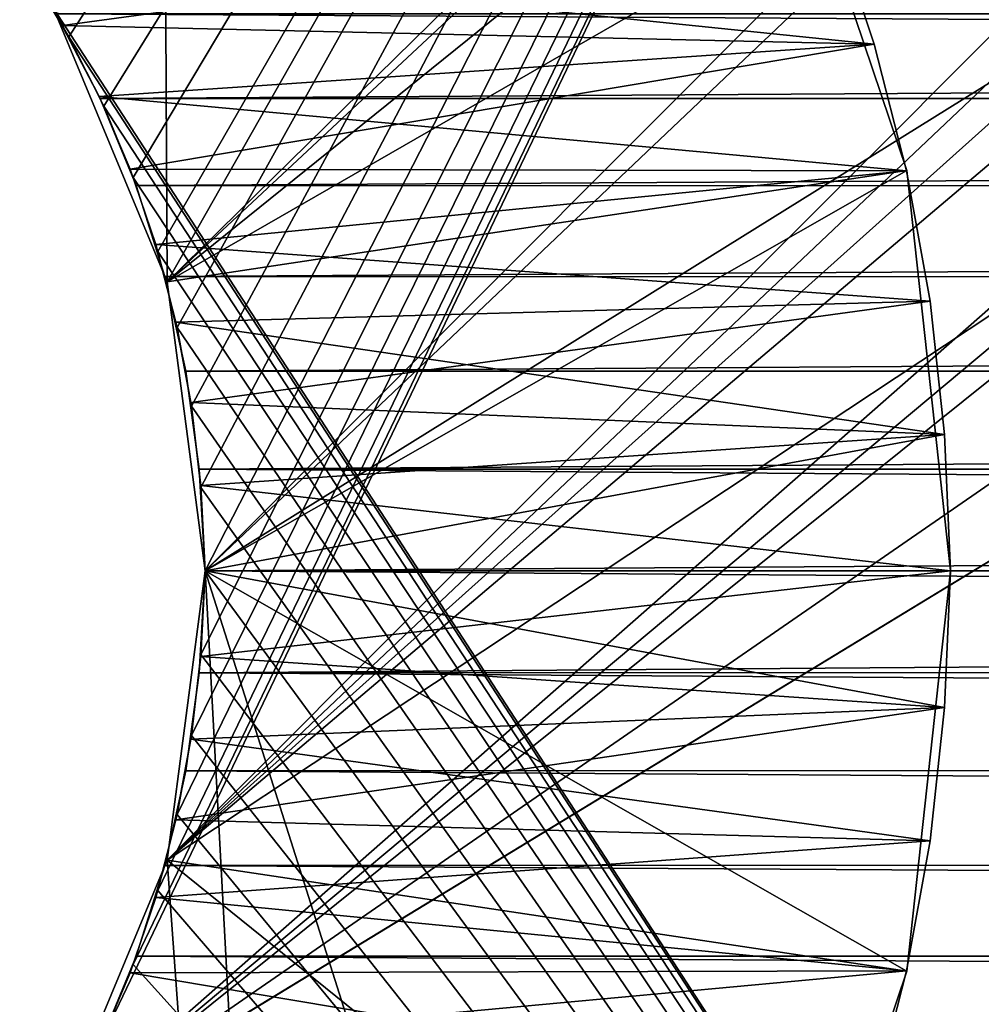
# Model space of a CAD drawing. Header units: millimetres. Extents: x -105 to 105, y -91 to 91.
# Tile 47 of 256: x -9.75 to -8.46, y -73.47 to -72.14. Entities that reach past the tile are written whole.
import ezdxf

# ---------------------------------------------------------------- set-up
doc = ezdxf.new("R2010")
doc.units = ezdxf.units.MM
doc.header["$LTSCALE"] = 22.850203
for name, color, linetype in [('167', 7, 'CONTINUOUS'), ('168', 7, 'CONTINUOUS'), ('181', 7, 'CONTINUOUS'), ('182', 7, 'CONTINUOUS'), ('331', 7, 'CONTINUOUS'), ('332', 7, 'CONTINUOUS'), ('333', 7, 'CONTINUOUS'), ('334', 7, 'CONTINUOUS'), ('335', 7, 'CONTINUOUS'), ('336', 7, 'CONTINUOUS'), ('405', 7, 'CONTINUOUS'), ('406', 7, 'CONTINUOUS'), ('415', 7, 'CONTINUOUS'), ('416', 7, 'CONTINUOUS'), ('823', 7, 'CONTINUOUS')]:
    doc.layers.add(name, color=color, linetype=linetype)

msp = doc.modelspace()

# ---------------------------------------------------------------- linework, layer by layer
at = {"layer": '167', "linetype": 'CONTINUOUS'}
for points in [[(9.6408, -72.2496), (-9.7003, -72.1355), (9.7013, -72.133), (9.6408, -72.2496)], [(-9.6408, -72.249), (-9.7003, -72.1355), (9.6408, -72.2496), (-9.6408, -72.249)], [(-9.5924, -72.3661), (-9.6408, -72.249), (9.6408, -72.2496), (-9.5924, -72.3661)], [(9.5904, -72.371), (-9.5924, -72.3661), (9.6408, -72.2496), (9.5904, -72.371)], [(-9.5541, -72.4882), (-9.5924, -72.3661), (9.5904, -72.371), (-9.5541, -72.4882)], [(9.5512, -72.4948), (-9.5541, -72.4882), (9.5904, -72.371), (9.5512, -72.4948)], [(-9.526, -72.6151), (-9.5541, -72.4882), (9.5512, -72.4948), (-9.526, -72.6151)], [(9.5233, -72.6211), (-9.526, -72.6151), (9.5512, -72.4948), (9.5233, -72.6211)], [(-9.5079, -72.7468), (-9.526, -72.6151), (9.5233, -72.6211), (-9.5079, -72.7468)], [(9.5062, -72.7507), (-9.5079, -72.7468), (9.5233, -72.6211), (9.5062, -72.7507)], [(-9.5, -72.8835), (-9.5079, -72.7468), (9.5, -72.8835), (-9.5, -72.8835)], [(9.5, -72.8835), (-9.5079, -72.7468), (9.5062, -72.7507), (9.5, -72.8835)], [(-9.5079, -73.0201), (-9.5, -72.8835), (9.5062, -73.0162), (-9.5079, -73.0201)], [(-9.5, -72.8835), (9.5, -72.8835), (9.5062, -73.0162), (-9.5, -72.8835)], [(-9.526, -73.1519), (-9.5079, -73.0201), (9.5233, -73.1458), (-9.526, -73.1519)], [(9.5233, -73.1458), (-9.5079, -73.0201), (9.5062, -73.0162), (9.5233, -73.1458)], [(-9.5541, -73.2788), (-9.526, -73.1519), (9.5512, -73.2722), (-9.5541, -73.2788)], [(9.5512, -73.2722), (-9.526, -73.1519), (9.5233, -73.1458), (9.5512, -73.2722)], [(-9.5924, -73.4008), (-9.5541, -73.2788), (9.5904, -73.3959), (-9.5924, -73.4008)], [(9.5904, -73.3959), (-9.5541, -73.2788), (9.5512, -73.2722), (9.5904, -73.3959)], [(-9.6408, -73.518), (-9.5924, -73.4008), (9.6408, -73.5174), (-9.6408, -73.518)], [(9.6408, -73.5174), (-9.5924, -73.4008), (9.5904, -73.3959), (9.6408, -73.5174)]]:
    msp.add_3dface(points, dxfattribs=at)
at = {"layer": '168', "linetype": 'CONTINUOUS'}
for points in [[(-9.7003, -72.1355, 2.5), (-9.6408, -72.249, 2.5), (9.7013, -72.133, 2.5), (-9.7003, -72.1355, 2.5)], [(9.7013, -72.133, 2.5), (-9.6408, -72.249, 2.5), (9.6408, -72.2496, 2.5), (9.7013, -72.133, 2.5)], [(-9.6408, -72.249, 2.5), (-9.5924, -72.3661, 2.5), (9.6408, -72.2496, 2.5), (-9.6408, -72.249, 2.5)], [(9.6408, -72.2496, 2.5), (-9.5924, -72.3661, 2.5), (9.5904, -72.371, 2.5), (9.6408, -72.2496, 2.5)], [(-9.5924, -72.3661, 2.5), (-9.5541, -72.4882, 2.5), (9.5904, -72.371, 2.5), (-9.5924, -72.3661, 2.5)], [(9.5904, -72.371, 2.5), (-9.5541, -72.4882, 2.5), (9.5512, -72.4948, 2.5), (9.5904, -72.371, 2.5)], [(-9.5541, -72.4882, 2.5), (-9.526, -72.6151, 2.5), (9.5512, -72.4948, 2.5), (-9.5541, -72.4882, 2.5)], [(9.5512, -72.4948, 2.5), (-9.526, -72.6151, 2.5), (9.5233, -72.6211, 2.5), (9.5512, -72.4948, 2.5)], [(-9.526, -72.6151, 2.5), (-9.5079, -72.7468, 2.5), (9.5233, -72.6211, 2.5), (-9.526, -72.6151, 2.5)], [(9.5233, -72.6211, 2.5), (-9.5079, -72.7468, 2.5), (9.5062, -72.7507, 2.5), (9.5233, -72.6211, 2.5)], [(-9.5079, -72.7468, 2.5), (-9.5, -72.8835, 2.5), (9.5062, -72.7507, 2.5), (-9.5079, -72.7468, 2.5)], [(-9.5, -72.8835, 2.5), (9.5, -72.8835, 2.5), (9.5062, -72.7507, 2.5), (-9.5, -72.8835, 2.5)], [(-9.5, -72.8835, 2.5), (-9.5079, -73.0201, 2.5), (9.5, -72.8835, 2.5), (-9.5, -72.8835, 2.5)], [(9.5, -72.8835, 2.5), (-9.5079, -73.0201, 2.5), (9.5062, -73.0162, 2.5), (9.5, -72.8835, 2.5)], [(-9.5079, -73.0201, 2.5), (-9.526, -73.1519, 2.5), (9.5233, -73.1458, 2.5), (-9.5079, -73.0201, 2.5)], [(9.5062, -73.0162, 2.5), (-9.5079, -73.0201, 2.5), (9.5233, -73.1458, 2.5), (9.5062, -73.0162, 2.5)], [(-9.526, -73.1519, 2.5), (-9.5541, -73.2788, 2.5), (9.5512, -73.2722, 2.5), (-9.526, -73.1519, 2.5)], [(9.5233, -73.1458, 2.5), (-9.526, -73.1519, 2.5), (9.5512, -73.2722, 2.5), (9.5233, -73.1458, 2.5)], [(-9.5541, -73.2788, 2.5), (-9.5924, -73.4008, 2.5), (9.5904, -73.3959, 2.5), (-9.5541, -73.2788, 2.5)], [(9.5512, -73.2722, 2.5), (-9.5541, -73.2788, 2.5), (9.5904, -73.3959, 2.5), (9.5512, -73.2722, 2.5)], [(-9.5924, -73.4008, 2.5), (-9.6408, -73.518, 2.5), (9.6408, -73.5174, 2.5), (-9.5924, -73.4008, 2.5)], [(9.5904, -73.3959, 2.5), (-9.5924, -73.4008, 2.5), (9.6408, -73.5174, 2.5), (9.5904, -73.3959, 2.5)]]:
    msp.add_3dface(points, dxfattribs=at)
at = {"layer": '181', "linetype": 'CONTINUOUS'}
for points in [[(-9.5, -72.8835), (-9.5079, -73.0201), (-9.5, -72.8835, 2.5), (-9.5, -72.8835)], [(-9.5079, -73.0201), (-9.5079, -73.0201, 2.5), (-9.5, -72.8835, 2.5), (-9.5079, -73.0201)], [(-9.5079, -73.0201), (-9.526, -73.1519), (-9.5079, -73.0201, 2.5), (-9.5079, -73.0201)], [(-9.526, -73.1519), (-9.526, -73.1519, 2.5), (-9.5079, -73.0201, 2.5), (-9.526, -73.1519)], [(-9.526, -73.1519), (-9.5541, -73.2788), (-9.526, -73.1519, 2.5), (-9.526, -73.1519)], [(-9.5541, -73.2788), (-9.5541, -73.2788, 2.5), (-9.526, -73.1519, 2.5), (-9.5541, -73.2788)], [(-9.5541, -73.2788), (-9.5924, -73.4008), (-9.5541, -73.2788, 2.5), (-9.5541, -73.2788)], [(-9.5924, -73.4008), (-9.5924, -73.4008, 2.5), (-9.5541, -73.2788, 2.5), (-9.5924, -73.4008)], [(-9.5924, -73.4008), (-9.6408, -73.518), (-9.5924, -73.4008, 2.5), (-9.5924, -73.4008)], [(-9.6408, -73.518), (-9.6408, -73.518, 2.5), (-9.5924, -73.4008, 2.5), (-9.6408, -73.518)]]:
    msp.add_3dface(points, dxfattribs=at)
at = {"layer": '182', "linetype": 'CONTINUOUS'}
for points in [[(-9.7003, -72.1355), (-9.6408, -72.249), (-9.7003, -72.1355, 2.5), (-9.7003, -72.1355)], [(-9.6408, -72.249), (-9.6408, -72.249, 2.5), (-9.7003, -72.1355, 2.5), (-9.6408, -72.249)], [(-9.6408, -72.249), (-9.5924, -72.3661), (-9.6408, -72.249, 2.5), (-9.6408, -72.249)], [(-9.5924, -72.3661), (-9.5924, -72.3661, 2.5), (-9.6408, -72.249, 2.5), (-9.5924, -72.3661)], [(-9.5924, -72.3661), (-9.5541, -72.4882), (-9.5924, -72.3661, 2.5), (-9.5924, -72.3661)], [(-9.5541, -72.4882), (-9.5541, -72.4882, 2.5), (-9.5924, -72.3661, 2.5), (-9.5541, -72.4882)], [(-9.5541, -72.4882), (-9.526, -72.6151), (-9.5541, -72.4882, 2.5), (-9.5541, -72.4882)], [(-9.526, -72.6151), (-9.526, -72.6151, 2.5), (-9.5541, -72.4882, 2.5), (-9.526, -72.6151)], [(-9.526, -72.6151), (-9.5079, -72.7468), (-9.526, -72.6151, 2.5), (-9.526, -72.6151)], [(-9.5079, -72.7468), (-9.5079, -72.7468, 2.5), (-9.526, -72.6151, 2.5), (-9.5079, -72.7468)], [(-9.5079, -72.7468), (-9.5, -72.8835), (-9.5079, -72.7468, 2.5), (-9.5079, -72.7468)], [(-9.5, -72.8835), (-9.5, -72.8835, 2.5), (-9.5079, -72.7468, 2.5), (-9.5, -72.8835)]]:
    msp.add_3dface(points, dxfattribs=at)
at = {"layer": '331', "linetype": 'CONTINUOUS'}
for points in [[(-8.6575, -72.0102, 2.5), (-8.6023, -72.1762, 2.5), (-9.7488, -72.058, 2.5), (-8.6575, -72.0102, 2.5)], [(-9.7488, -72.058, 2.5), (-8.6023, -72.1762, 2.5), (-9.6912, -72.1512, 2.5), (-9.7488, -72.058, 2.5)], [(-9.6912, -72.1512, 2.5), (-8.6023, -72.1762, 2.5), (-9.6421, -72.2463, 2.5), (-9.6912, -72.1512, 2.5)], [(-8.6023, -72.1762, 2.5), (-8.5589, -72.3465, 2.5), (-9.6421, -72.2463, 2.5), (-8.6023, -72.1762, 2.5)], [(-9.6421, -72.2463, 2.5), (-8.5589, -72.3465, 2.5), (-9.6006, -72.344, 2.5), (-9.6421, -72.2463, 2.5)], [(-9.6006, -72.344, 2.5), (-8.5589, -72.3465, 2.5), (-9.5663, -72.445, 2.5), (-9.6006, -72.344, 2.5)], [(-8.5589, -72.3465, 2.5), (-8.5274, -72.5212, 2.5), (-9.5663, -72.445, 2.5), (-8.5589, -72.3465, 2.5)], [(-9.5663, -72.445, 2.5), (-8.5274, -72.5212, 2.5), (-9.5391, -72.5495, 2.5), (-9.5663, -72.445, 2.5)], [(-8.5274, -72.5212, 2.5), (-8.5078, -72.7002, 2.5), (-9.5391, -72.5495, 2.5), (-8.5274, -72.5212, 2.5)], [(-9.5391, -72.5495, 2.5), (-8.5078, -72.7002, 2.5), (-9.519, -72.6574, 2.5), (-9.5391, -72.5495, 2.5)], [(-9.519, -72.6574, 2.5), (-8.5078, -72.7002, 2.5), (-9.5059, -72.7687, 2.5), (-9.519, -72.6574, 2.5)], [(-8.5078, -72.7002, 2.5), (-8.5, -72.8835, 2.5), (-9.5059, -72.7687, 2.5), (-8.5078, -72.7002, 2.5)], [(-9.5059, -72.7687, 2.5), (-8.5, -72.8835, 2.5), (-9.5, -72.8835, 2.5), (-9.5059, -72.7687, 2.5)], [(-9.5, -72.8835, 2.5), (-8.5078, -73.0667, 2.5), (-9.5059, -72.9982, 2.5), (-9.5, -72.8835, 2.5)], [(-8.5, -72.8835, 2.5), (-8.5078, -73.0667, 2.5), (-9.5, -72.8835, 2.5), (-8.5, -72.8835, 2.5)], [(-9.5059, -72.9982, 2.5), (-8.5078, -73.0667, 2.5), (-9.519, -73.1095, 2.5), (-9.5059, -72.9982, 2.5)], [(-8.5078, -73.0667, 2.5), (-8.5274, -73.2457, 2.5), (-9.519, -73.1095, 2.5), (-8.5078, -73.0667, 2.5)], [(-9.519, -73.1095, 2.5), (-8.5274, -73.2457, 2.5), (-9.5391, -73.2174, 2.5), (-9.519, -73.1095, 2.5)], [(-9.5391, -73.2174, 2.5), (-8.5274, -73.2457, 2.5), (-9.5663, -73.3219, 2.5), (-9.5391, -73.2174, 2.5)], [(-8.5274, -73.2457, 2.5), (-8.5589, -73.4204, 2.5), (-9.5663, -73.3219, 2.5), (-8.5274, -73.2457, 2.5)], [(-9.5663, -73.3219, 2.5), (-8.5589, -73.4204, 2.5), (-9.6006, -73.423, 2.5), (-9.5663, -73.3219, 2.5)], [(-9.6006, -73.423, 2.5), (-8.6023, -73.5907, 2.5), (-9.6421, -73.5206, 2.5), (-9.6006, -73.423, 2.5)], [(-8.5589, -73.4204, 2.5), (-8.6023, -73.5907, 2.5), (-9.6006, -73.423, 2.5), (-8.5589, -73.4204, 2.5)]]:
    msp.add_3dface(points, dxfattribs=at)
at = {"layer": '332', "linetype": 'CONTINUOUS'}
for points in [[(-9.6912, -72.1512, 32.5), (-8.6575, -72.0102, 32.5), (-9.7488, -72.058, 32.5), (-9.6912, -72.1512, 32.5)], [(-8.6023, -72.1762, 32.5), (-8.6575, -72.0102, 32.5), (-9.6912, -72.1512, 32.5), (-8.6023, -72.1762, 32.5)], [(-9.6421, -72.2463, 32.5), (-8.6023, -72.1762, 32.5), (-9.6912, -72.1512, 32.5), (-9.6421, -72.2463, 32.5)], [(-9.6006, -72.344, 32.5), (-8.6023, -72.1762, 32.5), (-9.6421, -72.2463, 32.5), (-9.6006, -72.344, 32.5)], [(-8.5589, -72.3465, 32.5), (-8.6023, -72.1762, 32.5), (-9.6006, -72.344, 32.5), (-8.5589, -72.3465, 32.5)], [(-9.5663, -72.445, 32.5), (-8.5589, -72.3465, 32.5), (-9.6006, -72.344, 32.5), (-9.5663, -72.445, 32.5)], [(-8.5274, -72.5212, 32.5), (-8.5589, -72.3465, 32.5), (-9.5663, -72.445, 32.5), (-8.5274, -72.5212, 32.5)], [(-9.5391, -72.5495, 32.5), (-8.5274, -72.5212, 32.5), (-9.5663, -72.445, 32.5), (-9.5391, -72.5495, 32.5)], [(-9.519, -72.6574, 32.5), (-8.5274, -72.5212, 32.5), (-9.5391, -72.5495, 32.5), (-9.519, -72.6574, 32.5)], [(-8.5078, -72.7002, 32.5), (-8.5274, -72.5212, 32.5), (-9.519, -72.6574, 32.5), (-8.5078, -72.7002, 32.5)], [(-9.5059, -72.7687, 32.5), (-8.5078, -72.7002, 32.5), (-9.519, -72.6574, 32.5), (-9.5059, -72.7687, 32.5)], [(-9.5, -72.8835, 32.5), (-8.5078, -72.7002, 32.5), (-9.5059, -72.7687, 32.5), (-9.5, -72.8835, 32.5)], [(-8.5, -72.8835, 32.5), (-8.5078, -72.7002, 32.5), (-9.5, -72.8835, 32.5), (-8.5, -72.8835, 32.5)], [(-8.5078, -73.0667, 32.5), (-8.5, -72.8835, 32.5), (-9.5059, -72.9982, 32.5), (-8.5078, -73.0667, 32.5)], [(-9.5059, -72.9982, 32.5), (-8.5, -72.8835, 32.5), (-9.5, -72.8835, 32.5), (-9.5059, -72.9982, 32.5)], [(-9.519, -73.1095, 32.5), (-8.5078, -73.0667, 32.5), (-9.5059, -72.9982, 32.5), (-9.519, -73.1095, 32.5)], [(-8.5274, -73.2457, 32.5), (-8.5078, -73.0667, 32.5), (-9.5391, -73.2174, 32.5), (-8.5274, -73.2457, 32.5)], [(-9.5391, -73.2174, 32.5), (-8.5078, -73.0667, 32.5), (-9.519, -73.1095, 32.5), (-9.5391, -73.2174, 32.5)], [(-9.5663, -73.3219, 32.5), (-8.5274, -73.2457, 32.5), (-9.5391, -73.2174, 32.5), (-9.5663, -73.3219, 32.5)], [(-8.5589, -73.4204, 32.5), (-8.5274, -73.2457, 32.5), (-9.5663, -73.3219, 32.5), (-8.5589, -73.4204, 32.5)], [(-9.6006, -73.423, 32.5), (-8.5589, -73.4204, 32.5), (-9.5663, -73.3219, 32.5), (-9.6006, -73.423, 32.5)], [(-8.6023, -73.5907, 32.5), (-8.5589, -73.4204, 32.5), (-9.6421, -73.5206, 32.5), (-8.6023, -73.5907, 32.5)], [(-9.6421, -73.5206, 32.5), (-8.5589, -73.4204, 32.5), (-9.6006, -73.423, 32.5), (-9.6421, -73.5206, 32.5)]]:
    msp.add_3dface(points, dxfattribs=at)
at = {"layer": '333', "linetype": 'CONTINUOUS'}
for points in [[(-8.6023, -72.1762, 2.5), (-8.6575, -72.0102, 2.5), (-8.6023, -72.1762, 32.5), (-8.6023, -72.1762, 2.5)], [(-8.6575, -72.0102, 2.5), (-8.6575, -72.0102, 32.5), (-8.6023, -72.1762, 32.5), (-8.6575, -72.0102, 2.5)], [(-8.5589, -72.3465, 2.5), (-8.6023, -72.1762, 2.5), (-8.5589, -72.3465, 32.5), (-8.5589, -72.3465, 2.5)], [(-8.6023, -72.1762, 2.5), (-8.6023, -72.1762, 32.5), (-8.5589, -72.3465, 32.5), (-8.6023, -72.1762, 2.5)], [(-8.5274, -72.5212, 2.5), (-8.5589, -72.3465, 2.5), (-8.5274, -72.5212, 32.5), (-8.5274, -72.5212, 2.5)], [(-8.5589, -72.3465, 2.5), (-8.5589, -72.3465, 32.5), (-8.5274, -72.5212, 32.5), (-8.5589, -72.3465, 2.5)], [(-8.5078, -72.7002, 2.5), (-8.5274, -72.5212, 2.5), (-8.5078, -72.7002, 32.5), (-8.5078, -72.7002, 2.5)], [(-8.5274, -72.5212, 2.5), (-8.5274, -72.5212, 32.5), (-8.5078, -72.7002, 32.5), (-8.5274, -72.5212, 2.5)], [(-8.5, -72.8835, 2.5), (-8.5078, -72.7002, 2.5), (-8.5, -72.8835, 32.5), (-8.5, -72.8835, 2.5)], [(-8.5078, -72.7002, 2.5), (-8.5078, -72.7002, 32.5), (-8.5, -72.8835, 32.5), (-8.5078, -72.7002, 2.5)]]:
    msp.add_3dface(points, dxfattribs=at)
at = {"layer": '334', "linetype": 'CONTINUOUS'}
for points in [[(-8.5078, -73.0667, 2.5), (-8.5, -72.8835, 2.5), (-8.5078, -73.0667, 32.5), (-8.5078, -73.0667, 2.5)], [(-8.5, -72.8835, 2.5), (-8.5, -72.8835, 32.5), (-8.5078, -73.0667, 32.5), (-8.5, -72.8835, 2.5)], [(-8.5274, -73.2457, 2.5), (-8.5078, -73.0667, 2.5), (-8.5274, -73.2457, 32.5), (-8.5274, -73.2457, 2.5)], [(-8.5078, -73.0667, 2.5), (-8.5078, -73.0667, 32.5), (-8.5274, -73.2457, 32.5), (-8.5078, -73.0667, 2.5)], [(-8.5589, -73.4204, 2.5), (-8.5274, -73.2457, 2.5), (-8.5589, -73.4204, 32.5), (-8.5589, -73.4204, 2.5)], [(-8.5274, -73.2457, 2.5), (-8.5274, -73.2457, 32.5), (-8.5589, -73.4204, 32.5), (-8.5274, -73.2457, 2.5)], [(-8.6023, -73.5907, 2.5), (-8.5589, -73.4204, 2.5), (-8.6023, -73.5907, 32.5), (-8.6023, -73.5907, 2.5)], [(-8.5589, -73.4204, 2.5), (-8.5589, -73.4204, 32.5), (-8.6023, -73.5907, 32.5), (-8.5589, -73.4204, 2.5)]]:
    msp.add_3dface(points, dxfattribs=at)
at = {"layer": '335', "linetype": 'CONTINUOUS'}
for points in [[(-9.5, -72.8835, 2.5), (-9.5059, -72.9982, 2.5), (-9.5, -72.8835, 32.5), (-9.5, -72.8835, 2.5)], [(-9.5059, -72.9982, 2.5), (-9.5059, -72.9982, 32.5), (-9.5, -72.8835, 32.5), (-9.5059, -72.9982, 2.5)], [(-9.5059, -72.9982, 2.5), (-9.519, -73.1095, 2.5), (-9.5059, -72.9982, 32.5), (-9.5059, -72.9982, 2.5)], [(-9.519, -73.1095, 2.5), (-9.519, -73.1095, 32.5), (-9.5059, -72.9982, 32.5), (-9.519, -73.1095, 2.5)], [(-9.519, -73.1095, 2.5), (-9.5391, -73.2174, 2.5), (-9.519, -73.1095, 32.5), (-9.519, -73.1095, 2.5)], [(-9.5391, -73.2174, 2.5), (-9.5391, -73.2174, 32.5), (-9.519, -73.1095, 32.5), (-9.5391, -73.2174, 2.5)], [(-9.5391, -73.2174, 2.5), (-9.5663, -73.3219, 2.5), (-9.5391, -73.2174, 32.5), (-9.5391, -73.2174, 2.5)], [(-9.5663, -73.3219, 2.5), (-9.5663, -73.3219, 32.5), (-9.5391, -73.2174, 32.5), (-9.5663, -73.3219, 2.5)], [(-9.5663, -73.3219, 2.5), (-9.6006, -73.423, 2.5), (-9.5663, -73.3219, 32.5), (-9.5663, -73.3219, 2.5)], [(-9.6006, -73.423, 2.5), (-9.6006, -73.423, 32.5), (-9.5663, -73.3219, 32.5), (-9.6006, -73.423, 2.5)], [(-9.6006, -73.423, 2.5), (-9.6421, -73.5206, 2.5), (-9.6006, -73.423, 32.5), (-9.6006, -73.423, 2.5)], [(-9.6421, -73.5206, 2.5), (-9.6421, -73.5206, 32.5), (-9.6006, -73.423, 32.5), (-9.6421, -73.5206, 2.5)]]:
    msp.add_3dface(points, dxfattribs=at)
at = {"layer": '336', "linetype": 'CONTINUOUS'}
for points in [[(-9.7488, -72.058, 2.5), (-9.6912, -72.1512, 2.5), (-9.7488, -72.058, 32.5), (-9.7488, -72.058, 2.5)], [(-9.6912, -72.1512, 2.5), (-9.6912, -72.1512, 32.5), (-9.7488, -72.058, 32.5), (-9.6912, -72.1512, 2.5)], [(-9.6912, -72.1512, 2.5), (-9.6421, -72.2463, 2.5), (-9.6912, -72.1512, 32.5), (-9.6912, -72.1512, 2.5)], [(-9.6421, -72.2463, 2.5), (-9.6421, -72.2463, 32.5), (-9.6912, -72.1512, 32.5), (-9.6421, -72.2463, 2.5)], [(-9.6421, -72.2463, 2.5), (-9.6006, -72.344, 2.5), (-9.6421, -72.2463, 32.5), (-9.6421, -72.2463, 2.5)], [(-9.6006, -72.344, 2.5), (-9.6006, -72.344, 32.5), (-9.6421, -72.2463, 32.5), (-9.6006, -72.344, 2.5)], [(-9.6006, -72.344, 2.5), (-9.5663, -72.445, 2.5), (-9.6006, -72.344, 32.5), (-9.6006, -72.344, 2.5)], [(-9.5663, -72.445, 2.5), (-9.5663, -72.445, 32.5), (-9.6006, -72.344, 32.5), (-9.5663, -72.445, 2.5)], [(-9.5663, -72.445, 2.5), (-9.5391, -72.5495, 2.5), (-9.5663, -72.445, 32.5), (-9.5663, -72.445, 2.5)], [(-9.5391, -72.5495, 2.5), (-9.5391, -72.5495, 32.5), (-9.5663, -72.445, 32.5), (-9.5391, -72.5495, 2.5)], [(-9.5391, -72.5495, 2.5), (-9.519, -72.6574, 2.5), (-9.5391, -72.5495, 32.5), (-9.5391, -72.5495, 2.5)], [(-9.519, -72.6574, 2.5), (-9.519, -72.6574, 32.5), (-9.5391, -72.5495, 32.5), (-9.519, -72.6574, 2.5)], [(-9.519, -72.6574, 2.5), (-9.5059, -72.7687, 2.5), (-9.519, -72.6574, 32.5), (-9.519, -72.6574, 2.5)], [(-9.5059, -72.7687, 2.5), (-9.5059, -72.7687, 32.5), (-9.519, -72.6574, 32.5), (-9.5059, -72.7687, 2.5)], [(-9.5059, -72.7687, 2.5), (-9.5, -72.8835, 2.5), (-9.5059, -72.7687, 32.5), (-9.5059, -72.7687, 2.5)], [(-9.5, -72.8835, 2.5), (-9.5, -72.8835, 32.5), (-9.5059, -72.7687, 32.5), (-9.5, -72.8835, 2.5)]]:
    msp.add_3dface(points, dxfattribs=at)
at = {"layer": '405', "linetype": 'CONTINUOUS'}
for points in [[(-9.7377, -72.0747, 34.5), (-9.6828, -72.1662, 34.5), (-7, -68, 34.5), (-9.7377, -72.0747, 34.5)], [(-9.6828, -72.1662, 34.5), (-9.636, -72.2594, 34.5), (-7, -68, 34.5), (-9.6828, -72.1662, 34.5)], [(-9.636, -72.2594, 34.5), (-9.5964, -72.3553, 34.5), (-7, -68, 34.5), (-9.636, -72.2594, 34.5)], [(-9.5964, -73.4117, 34.5), (-9.636, -73.5075, 34.5), (-7, -68, 34.5), (-9.5964, -73.4117, 34.5)], [(-7, -68, 34.5), (-9.636, -73.5075, 34.5), (-7, -76.2906, 34.5), (-7, -68, 34.5)], [(-9.5964, -72.3553, 34.5), (-9.5636, -72.4544, 34.5), (-7, -68, 34.5), (-9.5964, -72.3553, 34.5)], [(-9.5636, -73.3125, 34.5), (-9.5964, -73.4117, 34.5), (-7, -68, 34.5), (-9.5636, -73.3125, 34.5)], [(-9.5636, -72.4544, 34.5), (-9.5375, -72.5568, 34.5), (-7, -68, 34.5), (-9.5636, -72.4544, 34.5)], [(-9.5375, -73.2102, 34.5), (-9.5636, -73.3125, 34.5), (-7, -68, 34.5), (-9.5375, -73.2102, 34.5)], [(-9.5375, -72.5568, 34.5), (-9.5182, -72.6624, 34.5), (-7, -68, 34.5), (-9.5375, -72.5568, 34.5)], [(-9.5182, -73.1045, 34.5), (-9.5375, -73.2102, 34.5), (-7, -68, 34.5), (-9.5182, -73.1045, 34.5)], [(-9.5182, -72.6624, 34.5), (-9.5057, -72.7713, 34.5), (-7, -68, 34.5), (-9.5182, -72.6624, 34.5)], [(-9.5057, -72.9956, 34.5), (-9.5182, -73.1045, 34.5), (-7, -68, 34.5), (-9.5057, -72.9956, 34.5)], [(-9.5057, -72.7713, 34.5), (-9.5, -72.8835, 34.5), (-7, -68, 34.5), (-9.5057, -72.7713, 34.5)], [(-9.5, -72.8835, 34.5), (-9.5057, -72.9956, 34.5), (-7, -68, 34.5), (-9.5, -72.8835, 34.5)]]:
    msp.add_3dface(points, dxfattribs=at)
at = {"layer": '406', "linetype": 'CONTINUOUS'}
for points in [[(-7, -76.2906, 32.5), (-9.7377, -72.0747, 32.5), (-7, -68, 32.5), (-7, -76.2906, 32.5)], [(-9.6828, -72.1662, 32.5), (-9.7377, -72.0747, 32.5), (-7, -76.2906, 32.5), (-9.6828, -72.1662, 32.5)], [(-9.636, -72.2594, 32.5), (-9.6828, -72.1662, 32.5), (-7, -76.2906, 32.5), (-9.636, -72.2594, 32.5)], [(-9.5964, -72.3553, 32.5), (-9.636, -72.2594, 32.5), (-7, -76.2906, 32.5), (-9.5964, -72.3553, 32.5)], [(-9.5636, -72.4544, 32.5), (-9.5964, -72.3553, 32.5), (-7, -76.2906, 32.5), (-9.5636, -72.4544, 32.5)], [(-9.5375, -72.5568, 32.5), (-9.5636, -72.4544, 32.5), (-7, -76.2906, 32.5), (-9.5375, -72.5568, 32.5)], [(-9.5182, -72.6624, 32.5), (-9.5375, -72.5568, 32.5), (-7, -76.2906, 32.5), (-9.5182, -72.6624, 32.5)], [(-9.5057, -72.7713, 32.5), (-9.5182, -72.6624, 32.5), (-7, -76.2906, 32.5), (-9.5057, -72.7713, 32.5)], [(-9.5, -72.8835, 32.5), (-9.5057, -72.7713, 32.5), (-7, -76.2906, 32.5), (-9.5, -72.8835, 32.5)], [(-9.5057, -72.9956, 32.5), (-9.5, -72.8835, 32.5), (-7, -76.2906, 32.5), (-9.5057, -72.9956, 32.5)], [(-9.5182, -73.1045, 32.5), (-9.5057, -72.9956, 32.5), (-7, -76.2906, 32.5), (-9.5182, -73.1045, 32.5)], [(-9.5375, -73.2102, 32.5), (-9.5182, -73.1045, 32.5), (-7, -76.2906, 32.5), (-9.5375, -73.2102, 32.5)], [(-9.5636, -73.3125, 32.5), (-9.5375, -73.2102, 32.5), (-7, -76.2906, 32.5), (-9.5636, -73.3125, 32.5)], [(-9.5964, -73.4117, 32.5), (-9.5636, -73.3125, 32.5), (-7, -76.2906, 32.5), (-9.5964, -73.4117, 32.5)], [(-9.636, -73.5075, 32.5), (-9.5964, -73.4117, 32.5), (-7, -76.2906, 32.5), (-9.636, -73.5075, 32.5)]]:
    msp.add_3dface(points, dxfattribs=at)
at = {"layer": '415', "linetype": 'CONTINUOUS'}
for points in [[(-9.5057, -72.9956, 34.5), (-9.5, -72.8835, 34.5), (-9.5057, -72.9956, 32.5), (-9.5057, -72.9956, 34.5)], [(-9.5, -72.8835, 34.5), (-9.5, -72.8835, 32.5), (-9.5057, -72.9956, 32.5), (-9.5, -72.8835, 34.5)], [(-9.5182, -73.1045, 34.5), (-9.5057, -72.9956, 34.5), (-9.5182, -73.1045, 32.5), (-9.5182, -73.1045, 34.5)], [(-9.5057, -72.9956, 34.5), (-9.5057, -72.9956, 32.5), (-9.5182, -73.1045, 32.5), (-9.5057, -72.9956, 34.5)], [(-9.5375, -73.2102, 34.5), (-9.5182, -73.1045, 34.5), (-9.5375, -73.2102, 32.5), (-9.5375, -73.2102, 34.5)], [(-9.5182, -73.1045, 34.5), (-9.5182, -73.1045, 32.5), (-9.5375, -73.2102, 32.5), (-9.5182, -73.1045, 34.5)], [(-9.5636, -73.3125, 34.5), (-9.5375, -73.2102, 34.5), (-9.5636, -73.3125, 32.5), (-9.5636, -73.3125, 34.5)], [(-9.5375, -73.2102, 34.5), (-9.5375, -73.2102, 32.5), (-9.5636, -73.3125, 32.5), (-9.5375, -73.2102, 34.5)], [(-9.5964, -73.4117, 34.5), (-9.5636, -73.3125, 34.5), (-9.5964, -73.4117, 32.5), (-9.5964, -73.4117, 34.5)], [(-9.5636, -73.3125, 34.5), (-9.5636, -73.3125, 32.5), (-9.5964, -73.4117, 32.5), (-9.5636, -73.3125, 34.5)], [(-9.636, -73.5075, 34.5), (-9.5964, -73.4117, 34.5), (-9.636, -73.5075, 32.5), (-9.636, -73.5075, 34.5)], [(-9.5964, -73.4117, 34.5), (-9.5964, -73.4117, 32.5), (-9.636, -73.5075, 32.5), (-9.5964, -73.4117, 34.5)]]:
    msp.add_3dface(points, dxfattribs=at)
at = {"layer": '416', "linetype": 'CONTINUOUS'}
for points in [[(-9.6828, -72.1662, 34.5), (-9.7377, -72.0747, 34.5), (-9.6828, -72.1662, 32.5), (-9.6828, -72.1662, 34.5)], [(-9.7377, -72.0747, 34.5), (-9.7377, -72.0747, 32.5), (-9.6828, -72.1662, 32.5), (-9.7377, -72.0747, 34.5)], [(-9.636, -72.2594, 34.5), (-9.6828, -72.1662, 34.5), (-9.636, -72.2594, 32.5), (-9.636, -72.2594, 34.5)], [(-9.6828, -72.1662, 34.5), (-9.6828, -72.1662, 32.5), (-9.636, -72.2594, 32.5), (-9.6828, -72.1662, 34.5)], [(-9.5964, -72.3553, 34.5), (-9.636, -72.2594, 34.5), (-9.5964, -72.3553, 32.5), (-9.5964, -72.3553, 34.5)], [(-9.636, -72.2594, 34.5), (-9.636, -72.2594, 32.5), (-9.5964, -72.3553, 32.5), (-9.636, -72.2594, 34.5)], [(-9.5636, -72.4544, 34.5), (-9.5964, -72.3553, 34.5), (-9.5636, -72.4544, 32.5), (-9.5636, -72.4544, 34.5)], [(-9.5964, -72.3553, 34.5), (-9.5964, -72.3553, 32.5), (-9.5636, -72.4544, 32.5), (-9.5964, -72.3553, 34.5)], [(-9.5375, -72.5568, 34.5), (-9.5636, -72.4544, 34.5), (-9.5375, -72.5568, 32.5), (-9.5375, -72.5568, 34.5)], [(-9.5636, -72.4544, 34.5), (-9.5636, -72.4544, 32.5), (-9.5375, -72.5568, 32.5), (-9.5636, -72.4544, 34.5)], [(-9.5182, -72.6624, 34.5), (-9.5375, -72.5568, 34.5), (-9.5182, -72.6624, 32.5), (-9.5182, -72.6624, 34.5)], [(-9.5375, -72.5568, 34.5), (-9.5375, -72.5568, 32.5), (-9.5182, -72.6624, 32.5), (-9.5375, -72.5568, 34.5)], [(-9.5057, -72.7713, 34.5), (-9.5182, -72.6624, 34.5), (-9.5057, -72.7713, 32.5), (-9.5057, -72.7713, 34.5)], [(-9.5182, -72.6624, 34.5), (-9.5182, -72.6624, 32.5), (-9.5057, -72.7713, 32.5), (-9.5182, -72.6624, 34.5)], [(-9.5, -72.8835, 34.5), (-9.5057, -72.7713, 34.5), (-9.5, -72.8835, 32.5), (-9.5, -72.8835, 34.5)], [(-9.5, -72.8835, 32.5), (-9.5057, -72.7713, 34.5), (-9.5057, -72.7713, 32.5), (-9.5, -72.8835, 32.5)]]:
    msp.add_3dface(points, dxfattribs=at)
at = {"layer": '823', "linetype": 'CONTINUOUS'}
for points in [[(-9.5511, -72.4952), (-9.701, -72.1335), (-9.6, -62.8835), (-9.5511, -72.4952)], [(-9.701, -72.1335, 32.5), (-9.6, -62.8835, 32.5), (-9.5511, -72.4952, 32.5), (-9.701, -72.1335, 32.5)], [(-3.2376, -66.2973), (-9.5511, -72.4952), (-9.6, -62.8835), (-3.2376, -66.2973)], [(-9.5511, -72.4952, 32.5), (-9.6, -62.8835, 32.5), (-7, -68, 32.5), (-9.5511, -72.4952, 32.5)], [(-3.1858, -66.5495), (-9.5511, -72.4952), (-3.2376, -66.2973), (-3.1858, -66.5495)], [(-3.1858, -66.5495), (-9.5, -72.8835), (-9.5511, -72.4952), (-3.1858, -66.5495)], [(-3.0713, -66.7802), (-9.5, -72.8835), (-3.1858, -66.5495), (-3.0713, -66.7802)], [(-2.9017, -66.9739), (-9.5511, -73.2717), (-3.0713, -66.7802), (-2.9017, -66.9739)], [(-3.0713, -66.7802), (-9.5511, -73.2717), (-9.5, -72.8835), (-3.0713, -66.7802)], [(-2.6883, -67.1179), (-9.5511, -73.2717), (-2.9017, -66.9739), (-2.6883, -67.1179)], [(-2.4192, -67.229), (-9.5511, -73.2717), (-2.6883, -67.1179), (-2.4192, -67.229)], [(-2.1368, -67.2999), (-9.701, -73.6335), (-2.4192, -67.229), (-2.1368, -67.2999)], [(-2.4192, -67.229), (-9.701, -73.6335), (-9.5511, -73.2717), (-2.4192, -67.229)], [(-1.8471, -67.329), (-9.701, -73.6335), (-2.1368, -67.2999), (-1.8471, -67.329)], [(-0.616, -67.3515), (-9.701, -73.6335), (-1.8471, -67.329), (-0.616, -67.3515)], [(-9.701, -73.6335, 2.5), (9.701, -73.6335, 2.5), (0.6153, -67.3515, 2.5), (-9.701, -73.6335, 2.5)], [(-0.616, -67.3515, 2.5), (-9.701, -72.1335, 2.5), (-9.5511, -72.4952, 2.5), (-0.616, -67.3515, 2.5)], [(-0.616, -67.3515, 2.5), (-9.5511, -73.2717, 2.5), (-9.701, -73.6335, 2.5), (-0.616, -67.3515, 2.5)], [(-0.616, -67.3515, 2.5), (-9.701, -73.6335, 2.5), (0.6153, -67.3515, 2.5), (-0.616, -67.3515, 2.5)], [(9.701, -73.6335), (-9.701, -73.6335), (0.6153, -67.3515), (9.701, -73.6335)], [(0.6153, -67.3515), (-9.701, -73.6335), (-0.616, -67.3515), (0.6153, -67.3515)], [(-0.616, -67.3515, 2.5), (-9.5511, -72.4952, 2.5), (-9.5, -72.8835, 2.5), (-0.616, -67.3515, 2.5)], [(-9.5, -72.8835, 2.5), (-9.5511, -73.2717, 2.5), (-0.616, -67.3515, 2.5), (-9.5, -72.8835, 2.5)], [(-7, -68, 34.5), (-9.701, -72.1335, 34.5), (-9.5511, -72.4952, 34.5), (-7, -68, 34.5)], [(-7, -68, 34.5), (-9.5511, -72.4952, 34.5), (-9.5, -72.8835, 34.5), (-7, -68, 34.5)], [(-9.5511, -72.4952, 32.5), (-7, -68, 32.5), (-9.5, -72.8835, 32.5), (-9.5511, -72.4952, 32.5)], [(-9.5, -72.8835, 34.5), (-8.1043, -77.2851, 34.5), (-7, -68, 34.5), (-9.5, -72.8835, 34.5)], [(-9.5, -72.8835, 32.5), (-7, -68, 32.5), (-8.1043, -77.2851, 32.5), (-9.5, -72.8835, 32.5)], [(-8.7311, -71.8337, 32.5), (-9.701, -72.1335, 32.5), (-9.5511, -72.4952, 32.5), (-8.7311, -71.8337, 32.5)], [(-8.7311, -71.8337, 2.5), (-9.5511, -72.4952, 2.5), (-9.701, -72.1335, 2.5), (-8.7311, -71.8337, 2.5)], [(-8.7311, -71.8337, 32.5), (-9.5511, -72.4952, 32.5), (-8.5584, -72.346, 32.5), (-8.7311, -71.8337, 32.5)], [(-8.5584, -72.346, 2.5), (-9.5511, -72.4952, 2.5), (-8.7311, -71.8337, 2.5), (-8.5584, -72.346, 2.5)], [(-8.5584, -72.346, 32.5), (-8.5584, -72.346, 22.5), (-8.7311, -71.8337, 32.5), (-8.5584, -72.346, 32.5)], [(-8.7311, -71.8337, 32.5), (-8.5584, -72.346, 22.5), (-8.7311, -71.8337, 22.5), (-8.7311, -71.8337, 32.5)], [(-8.7311, -71.8337, 2.5), (-8.7311, -71.8337, 12.5), (-8.5584, -72.346, 2.5), (-8.7311, -71.8337, 2.5)], [(-8.5584, -72.346, 2.5), (-8.7311, -71.8337, 12.5), (-8.5584, -72.346, 12.5), (-8.5584, -72.346, 2.5)], [(-8.5584, -72.346, 22.5), (-8.5584, -72.346, 12.5), (-8.7311, -71.8337, 22.5), (-8.5584, -72.346, 22.5)], [(-8.7311, -71.8337, 22.5), (-8.5584, -72.346, 12.5), (-8.7311, -71.8337, 12.5), (-8.7311, -71.8337, 22.5)], [(-9.701, -72.1335, 2.5), (-9.701, -72.1335), (-9.5511, -72.4952, 2.5), (-9.701, -72.1335, 2.5)], [(-9.5511, -72.4952, 2.5), (-9.701, -72.1335), (-9.5511, -72.4952), (-9.5511, -72.4952, 2.5)], [(-9.701, -72.1335, 34.5), (-9.701, -72.1335, 32.5), (-9.5511, -72.4952, 34.5), (-9.701, -72.1335, 34.5)], [(-9.5511, -72.4952, 34.5), (-9.701, -72.1335, 32.5), (-9.5511, -72.4952, 32.5), (-9.5511, -72.4952, 34.5)], [(-9.701, -72.1335, 32.5), (-9.701, -72.1335, 25), (-9.5511, -72.4952, 32.5), (-9.701, -72.1335, 32.5)], [(-9.5511, -72.4952, 32.5), (-9.701, -72.1335, 25), (-9.5511, -72.4952, 25), (-9.5511, -72.4952, 32.5)], [(-9.5511, -72.4952, 2.5), (-9.5511, -72.4952, 10), (-9.701, -72.1335, 2.5), (-9.5511, -72.4952, 2.5)], [(-9.701, -72.1335, 2.5), (-9.5511, -72.4952, 10), (-9.701, -72.1335, 10), (-9.701, -72.1335, 2.5)], [(-9.701, -72.1335, 25), (-9.701, -72.1335, 17.5), (-9.5511, -72.4952, 25), (-9.701, -72.1335, 25)], [(-9.5511, -72.4952, 25), (-9.701, -72.1335, 17.5), (-9.5511, -72.4952, 17.5), (-9.5511, -72.4952, 25)], [(-9.701, -72.1335, 17.5), (-9.701, -72.1335, 10), (-9.5511, -72.4952, 17.5), (-9.701, -72.1335, 17.5)], [(-9.5511, -72.4952, 17.5), (-9.701, -72.1335, 10), (-9.5511, -72.4952, 10), (-9.5511, -72.4952, 17.5)], [(-8.5584, -72.346, 32.5), (-9.5511, -72.4952, 32.5), (-9.5, -72.8835, 32.5), (-8.5584, -72.346, 32.5)], [(-9.5511, -72.4952, 2.5), (-8.5584, -72.346, 2.5), (-9.5, -72.8835, 2.5), (-9.5511, -72.4952, 2.5)], [(-9.5, -72.8835, 32.5), (-8.5, -72.8835, 32.5), (-8.5584, -72.346, 32.5), (-9.5, -72.8835, 32.5)], [(-9.5, -72.8835, 2.5), (-8.5584, -72.346, 2.5), (-8.5, -72.8835, 2.5), (-9.5, -72.8835, 2.5)], [(-8.5, -72.8835, 32.5), (-8.5, -72.8835, 22.5), (-8.5584, -72.346, 32.5), (-8.5, -72.8835, 32.5)], [(-8.5584, -72.346, 32.5), (-8.5, -72.8835, 22.5), (-8.5584, -72.346, 22.5), (-8.5584, -72.346, 32.5)], [(-8.5584, -72.346, 2.5), (-8.5584, -72.346, 12.5), (-8.5, -72.8835, 2.5), (-8.5584, -72.346, 2.5)], [(-8.5, -72.8835, 2.5), (-8.5584, -72.346, 12.5), (-8.5, -72.8835, 12.5), (-8.5, -72.8835, 2.5)], [(-8.5, -72.8835, 22.5), (-8.5, -72.8835, 12.5), (-8.5584, -72.346, 22.5), (-8.5, -72.8835, 22.5)], [(-8.5584, -72.346, 22.5), (-8.5, -72.8835, 12.5), (-8.5584, -72.346, 12.5), (-8.5584, -72.346, 22.5)], [(-9.5511, -72.4952, 2.5), (-9.5511, -72.4952), (-9.5, -72.8835, 2.5), (-9.5511, -72.4952, 2.5)], [(-9.5, -72.8835, 2.5), (-9.5511, -72.4952), (-9.5, -72.8835), (-9.5, -72.8835, 2.5)], [(-9.5511, -72.4952, 34.5), (-9.5511, -72.4952, 32.5), (-9.5, -72.8835, 34.5), (-9.5511, -72.4952, 34.5)], [(-9.5, -72.8835, 34.5), (-9.5511, -72.4952, 32.5), (-9.5, -72.8835, 32.5), (-9.5, -72.8835, 34.5)], [(-9.5511, -72.4952, 32.5), (-9.5511, -72.4952, 25), (-9.5, -72.8835, 32.5), (-9.5511, -72.4952, 32.5)], [(-9.5, -72.8835, 32.5), (-9.5511, -72.4952, 25), (-9.5, -72.8835, 25), (-9.5, -72.8835, 32.5)], [(-9.5, -72.8835, 2.5), (-9.5, -72.8835, 10), (-9.5511, -72.4952, 2.5), (-9.5, -72.8835, 2.5)], [(-9.5511, -72.4952, 2.5), (-9.5, -72.8835, 10), (-9.5511, -72.4952, 10), (-9.5511, -72.4952, 2.5)], [(-9.5511, -72.4952, 25), (-9.5511, -72.4952, 17.5), (-9.5, -72.8835, 25), (-9.5511, -72.4952, 25)], [(-9.5, -72.8835, 25), (-9.5511, -72.4952, 17.5), (-9.5, -72.8835, 17.5), (-9.5, -72.8835, 25)], [(-9.5511, -72.4952, 17.5), (-9.5511, -72.4952, 10), (-9.5, -72.8835, 17.5), (-9.5511, -72.4952, 17.5)], [(-9.5, -72.8835, 17.5), (-9.5511, -72.4952, 10), (-9.5, -72.8835, 10), (-9.5, -72.8835, 17.5)], [(-9.5, -72.8835, 2.5), (-9.5, -72.8835), (-9.5511, -73.2717, 2.5), (-9.5, -72.8835, 2.5)], [(-9.5511, -73.2717, 2.5), (-9.5, -72.8835), (-9.5511, -73.2717), (-9.5511, -73.2717, 2.5)], [(-9.5, -72.8835, 34.5), (-9.5, -72.8835, 32.5), (-9.5511, -73.2717, 34.5), (-9.5, -72.8835, 34.5)], [(-9.5511, -73.2717, 34.5), (-9.5, -72.8835, 32.5), (-9.5511, -73.2717, 32.5), (-9.5511, -73.2717, 34.5)], [(-9.5511, -73.2717, 34.5), (-9.2707, -77.1539, 34.5), (-9.5, -72.8835, 34.5), (-9.5511, -73.2717, 34.5)], [(-9.5511, -73.2717, 32.5), (-9.5, -72.8835, 32.5), (-9.2707, -77.1539, 32.5), (-9.5511, -73.2717, 32.5)], [(-9.5, -72.8835, 32.5), (-9.5, -72.8835, 25), (-9.5511, -73.2717, 32.5), (-9.5, -72.8835, 32.5)], [(-9.5511, -73.2717, 32.5), (-9.5, -72.8835, 25), (-9.5511, -73.2717, 25), (-9.5511, -73.2717, 32.5)], [(-9.5511, -73.2717, 2.5), (-9.5511, -73.2717, 10), (-9.5, -72.8835, 2.5), (-9.5511, -73.2717, 2.5)], [(-9.5, -72.8835, 2.5), (-9.5511, -73.2717, 10), (-9.5, -72.8835, 10), (-9.5, -72.8835, 2.5)], [(-9.5, -72.8835, 25), (-9.5, -72.8835, 17.5), (-9.5511, -73.2717, 25), (-9.5, -72.8835, 25)], [(-9.5511, -73.2717, 25), (-9.5, -72.8835, 17.5), (-9.5511, -73.2717, 17.5), (-9.5511, -73.2717, 25)], [(-9.5, -72.8835, 17.5), (-9.5, -72.8835, 10), (-9.5511, -73.2717, 17.5), (-9.5, -72.8835, 17.5)], [(-9.5511, -73.2717, 17.5), (-9.5, -72.8835, 10), (-9.5511, -73.2717, 10), (-9.5511, -73.2717, 17.5)], [(-9.5511, -73.2717, 32.5), (-8.5584, -73.4209, 32.5), (-9.5, -72.8835, 32.5), (-9.5511, -73.2717, 32.5)], [(-8.5584, -73.4209, 2.5), (-9.5511, -73.2717, 2.5), (-9.5, -72.8835, 2.5), (-8.5584, -73.4209, 2.5)], [(-9.5, -72.8835, 34.5), (-9.2707, -77.1539, 34.5), (-8.1043, -77.2851, 34.5), (-9.5, -72.8835, 34.5)], [(-9.5, -72.8835, 32.5), (-8.1043, -77.2851, 32.5), (-9.2707, -77.1539, 32.5), (-9.5, -72.8835, 32.5)], [(-9.5, -72.8835, 32.5), (-8.5584, -73.4209, 32.5), (-8.5, -72.8835, 32.5), (-9.5, -72.8835, 32.5)], [(-9.5, -72.8835, 2.5), (-8.5, -72.8835, 2.5), (-8.5584, -73.4209, 2.5), (-9.5, -72.8835, 2.5)], [(-8.5584, -73.4209, 32.5), (-8.5584, -73.4209, 22.5), (-8.5, -72.8835, 32.5), (-8.5584, -73.4209, 32.5)], [(-8.5, -72.8835, 32.5), (-8.5584, -73.4209, 22.5), (-8.5, -72.8835, 22.5), (-8.5, -72.8835, 32.5)], [(-8.5, -72.8835, 2.5), (-8.5, -72.8835, 12.5), (-8.5584, -73.4209, 2.5), (-8.5, -72.8835, 2.5)], [(-8.5584, -73.4209, 2.5), (-8.5, -72.8835, 12.5), (-8.5584, -73.4209, 12.5), (-8.5584, -73.4209, 2.5)], [(-8.5584, -73.4209, 22.5), (-8.5584, -73.4209, 12.5), (-8.5, -72.8835, 22.5), (-8.5584, -73.4209, 22.5)], [(-8.5, -72.8835, 22.5), (-8.5584, -73.4209, 12.5), (-8.5, -72.8835, 12.5), (-8.5, -72.8835, 22.5)], [(-9.5511, -73.2717, 2.5), (-9.5511, -73.2717), (-9.701, -73.6335, 2.5), (-9.5511, -73.2717, 2.5)], [(-9.701, -73.6335, 2.5), (-9.5511, -73.2717), (-9.701, -73.6335), (-9.701, -73.6335, 2.5)], [(-9.5511, -73.2717, 34.5), (-9.5511, -73.2717, 32.5), (-9.701, -73.6335, 34.5), (-9.5511, -73.2717, 34.5)], [(-9.701, -73.6335, 34.5), (-9.5511, -73.2717, 32.5), (-9.701, -73.6335, 32.5), (-9.701, -73.6335, 34.5)], [(-9.5511, -73.2717, 34.5), (-9.701, -73.6335, 34.5), (-9.2707, -77.1539, 34.5), (-9.5511, -73.2717, 34.5)], [(-9.2707, -77.1539, 32.5), (-9.701, -73.6335, 32.5), (-9.5511, -73.2717, 32.5), (-9.2707, -77.1539, 32.5)], [(-9.5511, -73.2717, 32.5), (-9.5511, -73.2717, 25), (-9.701, -73.6335, 32.5), (-9.5511, -73.2717, 32.5)], [(-9.701, -73.6335, 32.5), (-9.5511, -73.2717, 25), (-9.701, -73.6335, 25), (-9.701, -73.6335, 32.5)], [(-9.701, -73.6335, 2.5), (-9.701, -73.6335, 10), (-9.5511, -73.2717, 2.5), (-9.701, -73.6335, 2.5)], [(-9.5511, -73.2717, 2.5), (-9.701, -73.6335, 10), (-9.5511, -73.2717, 10), (-9.5511, -73.2717, 2.5)], [(-9.5511, -73.2717, 25), (-9.5511, -73.2717, 17.5), (-9.701, -73.6335, 25), (-9.5511, -73.2717, 25)], [(-9.701, -73.6335, 25), (-9.5511, -73.2717, 17.5), (-9.701, -73.6335, 17.5), (-9.701, -73.6335, 25)], [(-9.5511, -73.2717, 17.5), (-9.5511, -73.2717, 10), (-9.701, -73.6335, 17.5), (-9.5511, -73.2717, 17.5)], [(-9.701, -73.6335, 17.5), (-9.5511, -73.2717, 10), (-9.701, -73.6335, 10), (-9.701, -73.6335, 17.5)], [(-8.7311, -73.9332, 32.5), (-9.5511, -73.2717, 32.5), (-9.701, -73.6335, 32.5), (-8.7311, -73.9332, 32.5)], [(-8.7311, -73.9332, 2.5), (-9.701, -73.6335, 2.5), (-9.5511, -73.2717, 2.5), (-8.7311, -73.9332, 2.5)], [(-8.5584, -73.4209, 32.5), (-9.5511, -73.2717, 32.5), (-8.7311, -73.9332, 32.5), (-8.5584, -73.4209, 32.5)], [(-8.7311, -73.9332, 2.5), (-9.5511, -73.2717, 2.5), (-8.5584, -73.4209, 2.5), (-8.7311, -73.9332, 2.5)], [(-8.7311, -73.9332, 32.5), (-8.7311, -73.9332, 22.5), (-8.5584, -73.4209, 32.5), (-8.7311, -73.9332, 32.5)], [(-8.5584, -73.4209, 32.5), (-8.7311, -73.9332, 22.5), (-8.5584, -73.4209, 22.5), (-8.5584, -73.4209, 32.5)], [(-8.5584, -73.4209, 2.5), (-8.5584, -73.4209, 12.5), (-8.7311, -73.9332, 2.5), (-8.5584, -73.4209, 2.5)], [(-8.7311, -73.9332, 2.5), (-8.5584, -73.4209, 12.5), (-8.7311, -73.9332, 12.5), (-8.7311, -73.9332, 2.5)], [(-8.7311, -73.9332, 22.5), (-8.7311, -73.9332, 12.5), (-8.5584, -73.4209, 22.5), (-8.7311, -73.9332, 22.5)], [(-8.5584, -73.4209, 22.5), (-8.7311, -73.9332, 12.5), (-8.5584, -73.4209, 12.5), (-8.5584, -73.4209, 22.5)]]:
    msp.add_3dface(points, dxfattribs=at)

doc.saveas('drawing.dxf')
